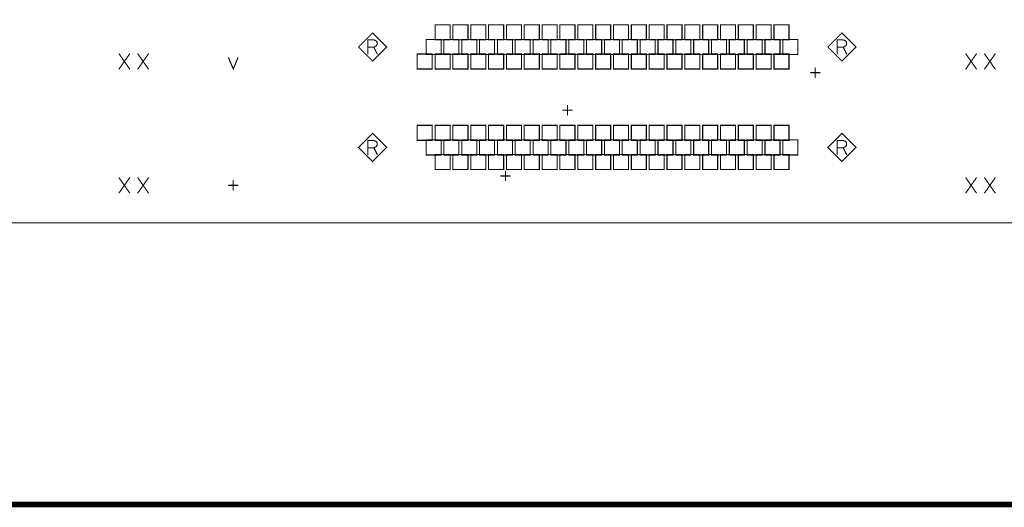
# Model space of a CAD drawing. Extents: x 28 to 61, y 24.9 to 46.
# Tile 3 of 51: x 32.5 to 37.7, y 24.9 to 27.5. Entities that reach past the tile are written whole.
import ezdxf

# ---------------------------------------------------------------- set-up
doc = ezdxf.new("R2010")
doc.units = 0
doc.layers.add('1', color=2, linetype='CONTINUOUS')

msp = doc.modelspace()

# ---------------------------------------------------------------- linework, layer by layer
at = {"layer": '1'}
for points, const_width in [([(27.97, 24.965), (60.97, 24.965), (60.97, 45.965), (27.97, 45.965), (27.97, 24.965)], 0.03), ([(29.49, 26.525), (29.55, 26.465), (46.37, 26.465), (46.43, 26.525), (46.43, 32.855), (46.37, 32.915), (29.55, 32.915), (29.49, 32.855), (29.49, 26.525)], 0.006), ([(34.407, 27.402), (34.332, 27.477), (34.257, 27.402), (34.332, 27.327), (34.407, 27.402)], 0.006), ([(34.665, 27.44), (34.745, 27.44), (34.745, 27.52), (34.665, 27.52), (34.665, 27.44)], 0.006), ([(34.76, 27.44), (34.84, 27.44), (34.84, 27.52), (34.76, 27.52), (34.76, 27.44)], 0.006), ([(34.855, 27.44), (34.935, 27.44), (34.935, 27.52), (34.855, 27.52), (34.855, 27.44)], 0.006), ([(34.95, 27.44), (35.03, 27.44), (35.03, 27.52), (34.95, 27.52), (34.95, 27.44)], 0.006), ([(35.045, 27.44), (35.125, 27.44), (35.125, 27.52), (35.045, 27.52), (35.045, 27.44)], 0.006), ([(35.14, 27.44), (35.22, 27.44), (35.22, 27.52), (35.14, 27.52), (35.14, 27.44)], 0.006), ([(35.235, 27.44), (35.315, 27.44), (35.315, 27.52), (35.235, 27.52), (35.235, 27.44)], 0.006), ([(35.33, 27.44), (35.41, 27.44), (35.41, 27.52), (35.33, 27.52), (35.33, 27.44)], 0.006), ([(35.425, 27.44), (35.505, 27.44), (35.505, 27.52), (35.425, 27.52), (35.425, 27.44)], 0.006), ([(35.52, 27.44), (35.6, 27.44), (35.6, 27.52), (35.52, 27.52), (35.52, 27.44)], 0.006), ([(35.615, 27.44), (35.695, 27.44), (35.695, 27.52), (35.615, 27.52), (35.615, 27.44)], 0.006), ([(35.71, 27.44), (35.79, 27.44), (35.79, 27.52), (35.71, 27.52), (35.71, 27.44)], 0.006), ([(35.805, 27.44), (35.885, 27.44), (35.885, 27.52), (35.805, 27.52), (35.805, 27.44)], 0.006), ([(35.9, 27.44), (35.98, 27.44), (35.98, 27.52), (35.9, 27.52), (35.9, 27.44)], 0.006), ([(35.995, 27.44), (36.075, 27.44), (36.075, 27.52), (35.995, 27.52), (35.995, 27.44)], 0.006), ([(36.09, 27.44), (36.17, 27.44), (36.17, 27.52), (36.09, 27.52), (36.09, 27.44)], 0.006), ([(36.185, 27.44), (36.265, 27.44), (36.265, 27.52), (36.185, 27.52), (36.185, 27.44)], 0.006), ([(36.28, 27.44), (36.36, 27.44), (36.36, 27.52), (36.28, 27.52), (36.28, 27.44)], 0.006), ([(36.375, 27.44), (36.455, 27.44), (36.455, 27.52), (36.375, 27.52), (36.375, 27.44)], 0.006), ([(36.47, 27.44), (36.55, 27.44), (36.55, 27.52), (36.47, 27.52), (36.47, 27.44)], 0.006), ([(36.907, 27.402), (36.832, 27.477), (36.757, 27.402), (36.832, 27.327), (36.907, 27.402)], 0.006), ([(34.307, 27.365), (34.307, 27.44), (34.339, 27.44), (34.349, 27.436), (34.355, 27.431), (34.357, 27.421), (34.355, 27.411), (34.347, 27.405), (34.339, 27.401), (34.307, 27.401)], 0.006), ([(34.617, 27.362), (34.697, 27.362), (34.697, 27.442), (34.617, 27.442), (34.617, 27.362)], 0.006), ([(34.712, 27.362), (34.792, 27.362), (34.792, 27.442), (34.712, 27.442), (34.712, 27.362)], 0.006), ([(34.807, 27.362), (34.887, 27.362), (34.887, 27.442), (34.807, 27.442), (34.807, 27.362)], 0.006), ([(34.902, 27.362), (34.982, 27.362), (34.982, 27.442), (34.902, 27.442), (34.902, 27.362)], 0.006), ([(34.997, 27.362), (35.077, 27.362), (35.077, 27.442), (34.997, 27.442), (34.997, 27.362)], 0.006), ([(35.092, 27.362), (35.172, 27.362), (35.172, 27.442), (35.092, 27.442), (35.092, 27.362)], 0.006), ([(35.187, 27.362), (35.267, 27.362), (35.267, 27.442), (35.187, 27.442), (35.187, 27.362)], 0.006), ([(35.282, 27.362), (35.362, 27.362), (35.362, 27.442), (35.282, 27.442), (35.282, 27.362)], 0.006), ([(35.377, 27.362), (35.457, 27.362), (35.457, 27.442), (35.377, 27.442), (35.377, 27.362)], 0.006), ([(35.472, 27.362), (35.552, 27.362), (35.552, 27.442), (35.472, 27.442), (35.472, 27.362)], 0.006), ([(35.567, 27.362), (35.647, 27.362), (35.647, 27.442), (35.567, 27.442), (35.567, 27.362)], 0.006), ([(35.662, 27.362), (35.742, 27.362), (35.742, 27.442), (35.662, 27.442), (35.662, 27.362)], 0.006), ([(35.757, 27.362), (35.837, 27.362), (35.837, 27.442), (35.757, 27.442), (35.757, 27.362)], 0.006), ([(35.852, 27.362), (35.932, 27.362), (35.932, 27.442), (35.852, 27.442), (35.852, 27.362)], 0.006), ([(35.947, 27.362), (36.027, 27.362), (36.027, 27.442), (35.947, 27.442), (35.947, 27.362)], 0.006), ([(36.042, 27.362), (36.122, 27.362), (36.122, 27.442), (36.042, 27.442), (36.042, 27.362)], 0.006), ([(36.137, 27.362), (36.217, 27.362), (36.217, 27.442), (36.137, 27.442), (36.137, 27.362)], 0.006), ([(36.232, 27.362), (36.312, 27.362), (36.312, 27.442), (36.232, 27.442), (36.232, 27.362)], 0.006), ([(36.327, 27.362), (36.407, 27.362), (36.407, 27.442), (36.327, 27.442), (36.327, 27.362)], 0.006), ([(36.422, 27.362), (36.502, 27.362), (36.502, 27.442), (36.422, 27.442), (36.422, 27.362)], 0.006), ([(36.517, 27.362), (36.597, 27.362), (36.597, 27.442), (36.517, 27.442), (36.517, 27.362)], 0.006), ([(36.807, 27.365), (36.807, 27.44), (36.839, 27.44), (36.849, 27.436), (36.855, 27.431), (36.857, 27.421), (36.855, 27.411), (36.847, 27.405), (36.839, 27.401), (36.807, 27.401)], 0.006), ([(34.339, 27.401), (34.357, 27.365)], 0.006), ([(36.839, 27.401), (36.857, 27.365)], 0.006), ([(32.982, 27.285), (33.038, 27.365)], 0.006), ([(32.982, 27.365), (33.038, 27.285)], 0.006), ([(33.082, 27.285), (33.138, 27.365)], 0.006), ([(33.082, 27.365), (33.138, 27.285)], 0.006), ([(33.565, 27.345), (33.59, 27.285), (33.615, 27.345)], 0.006), ([(34.57, 27.285), (34.65, 27.285), (34.65, 27.365), (34.57, 27.365), (34.57, 27.285)], 0.006), ([(34.665, 27.285), (34.745, 27.285), (34.745, 27.365), (34.665, 27.365), (34.665, 27.285)], 0.006), ([(34.76, 27.285), (34.84, 27.285), (34.84, 27.365), (34.76, 27.365), (34.76, 27.285)], 0.006), ([(34.855, 27.285), (34.935, 27.285), (34.935, 27.365), (34.855, 27.365), (34.855, 27.285)], 0.006), ([(34.95, 27.285), (35.03, 27.285), (35.03, 27.365), (34.95, 27.365), (34.95, 27.285)], 0.006), ([(35.045, 27.285), (35.125, 27.285), (35.125, 27.365), (35.045, 27.365), (35.045, 27.285)], 0.006), ([(35.14, 27.285), (35.22, 27.285), (35.22, 27.365), (35.14, 27.365), (35.14, 27.285)], 0.006), ([(35.235, 27.285), (35.315, 27.285), (35.315, 27.365), (35.235, 27.365), (35.235, 27.285)], 0.006), ([(35.33, 27.285), (35.41, 27.285), (35.41, 27.365), (35.33, 27.365), (35.33, 27.285)], 0.006), ([(35.425, 27.285), (35.505, 27.285), (35.505, 27.365), (35.425, 27.365), (35.425, 27.285)], 0.006), ([(35.52, 27.285), (35.6, 27.285), (35.6, 27.365), (35.52, 27.365), (35.52, 27.285)], 0.006), ([(35.615, 27.285), (35.695, 27.285), (35.695, 27.365), (35.615, 27.365), (35.615, 27.285)], 0.006), ([(35.71, 27.285), (35.79, 27.285), (35.79, 27.365), (35.71, 27.365), (35.71, 27.285)], 0.006), ([(35.805, 27.285), (35.885, 27.285), (35.885, 27.365), (35.805, 27.365), (35.805, 27.285)], 0.006), ([(35.9, 27.285), (35.98, 27.285), (35.98, 27.365), (35.9, 27.365), (35.9, 27.285)], 0.006), ([(35.995, 27.285), (36.075, 27.285), (36.075, 27.365), (35.995, 27.365), (35.995, 27.285)], 0.006), ([(36.09, 27.285), (36.17, 27.285), (36.17, 27.365), (36.09, 27.365), (36.09, 27.285)], 0.006), ([(36.185, 27.285), (36.265, 27.285), (36.265, 27.365), (36.185, 27.365), (36.185, 27.285)], 0.006), ([(36.28, 27.285), (36.36, 27.285), (36.36, 27.365), (36.28, 27.365), (36.28, 27.285)], 0.006), ([(36.375, 27.285), (36.455, 27.285), (36.455, 27.365), (36.375, 27.365), (36.375, 27.285)], 0.006), ([(36.47, 27.285), (36.55, 27.285), (36.55, 27.365), (36.47, 27.365), (36.47, 27.285)], 0.006), ([(37.492, 27.285), (37.548, 27.365)], 0.006), ([(37.492, 27.365), (37.548, 27.285)], 0.006), ([(37.592, 27.285), (37.648, 27.365)], 0.006), ([(37.592, 27.365), (37.648, 27.285)], 0.006), ([(36.69, 27.24), (36.69, 27.29)], 0.006), ([(36.665, 27.265), (36.715, 27.265)], 0.006), ([(35.345, 27.065), (35.395, 27.065)], 0.006), ([(35.37, 27.04), (35.37, 27.09)], 0.006), ([(34.57, 26.905), (34.65, 26.905), (34.65, 26.985), (34.57, 26.985), (34.57, 26.905)], 0.006), ([(34.665, 26.905), (34.745, 26.905), (34.745, 26.985), (34.665, 26.985), (34.665, 26.905)], 0.006), ([(34.76, 26.905), (34.84, 26.905), (34.84, 26.985), (34.76, 26.985), (34.76, 26.905)], 0.006), ([(34.855, 26.905), (34.935, 26.905), (34.935, 26.985), (34.855, 26.985), (34.855, 26.905)], 0.006), ([(34.95, 26.905), (35.03, 26.905), (35.03, 26.985), (34.95, 26.985), (34.95, 26.905)], 0.006), ([(35.045, 26.905), (35.125, 26.905), (35.125, 26.985), (35.045, 26.985), (35.045, 26.905)], 0.006), ([(35.14, 26.905), (35.22, 26.905), (35.22, 26.985), (35.14, 26.985), (35.14, 26.905)], 0.006), ([(35.235, 26.905), (35.315, 26.905), (35.315, 26.985), (35.235, 26.985), (35.235, 26.905)], 0.006), ([(35.33, 26.905), (35.41, 26.905), (35.41, 26.985), (35.33, 26.985), (35.33, 26.905)], 0.006), ([(35.425, 26.905), (35.505, 26.905), (35.505, 26.985), (35.425, 26.985), (35.425, 26.905)], 0.006), ([(35.52, 26.905), (35.6, 26.905), (35.6, 26.985), (35.52, 26.985), (35.52, 26.905)], 0.006), ([(35.615, 26.905), (35.695, 26.905), (35.695, 26.985), (35.615, 26.985), (35.615, 26.905)], 0.006), ([(35.71, 26.905), (35.79, 26.905), (35.79, 26.985), (35.71, 26.985), (35.71, 26.905)], 0.006), ([(35.805, 26.905), (35.885, 26.905), (35.885, 26.985), (35.805, 26.985), (35.805, 26.905)], 0.006), ([(35.9, 26.905), (35.98, 26.905), (35.98, 26.985), (35.9, 26.985), (35.9, 26.905)], 0.006), ([(35.995, 26.905), (36.075, 26.905), (36.075, 26.985), (35.995, 26.985), (35.995, 26.905)], 0.006), ([(36.09, 26.905), (36.17, 26.905), (36.17, 26.985), (36.09, 26.985), (36.09, 26.905)], 0.006), ([(36.185, 26.905), (36.265, 26.905), (36.265, 26.985), (36.185, 26.985), (36.185, 26.905)], 0.006), ([(36.28, 26.905), (36.36, 26.905), (36.36, 26.985), (36.28, 26.985), (36.28, 26.905)], 0.006), ([(36.375, 26.905), (36.455, 26.905), (36.455, 26.985), (36.375, 26.985), (36.375, 26.905)], 0.006), ([(36.47, 26.905), (36.55, 26.905), (36.55, 26.985), (36.47, 26.985), (36.47, 26.905)], 0.006), ([(34.407, 26.867), (34.332, 26.942), (34.257, 26.867), (34.332, 26.792), (34.407, 26.867)], 0.006), ([(34.307, 26.829), (34.307, 26.904), (34.339, 26.904), (34.349, 26.9), (34.355, 26.895), (34.357, 26.885), (34.355, 26.875), (34.347, 26.869), (34.339, 26.865), (34.307, 26.865)], 0.006), ([(34.617, 26.827), (34.697, 26.827), (34.697, 26.907), (34.617, 26.907), (34.617, 26.827)], 0.006), ([(34.712, 26.827), (34.792, 26.827), (34.792, 26.907), (34.712, 26.907), (34.712, 26.827)], 0.006), ([(34.807, 26.827), (34.887, 26.827), (34.887, 26.907), (34.807, 26.907), (34.807, 26.827)], 0.006), ([(34.902, 26.827), (34.982, 26.827), (34.982, 26.907), (34.902, 26.907), (34.902, 26.827)], 0.006), ([(34.997, 26.827), (35.077, 26.827), (35.077, 26.907), (34.997, 26.907), (34.997, 26.827)], 0.006), ([(35.092, 26.827), (35.172, 26.827), (35.172, 26.907), (35.092, 26.907), (35.092, 26.827)], 0.006), ([(35.187, 26.827), (35.267, 26.827), (35.267, 26.907), (35.187, 26.907), (35.187, 26.827)], 0.006), ([(35.282, 26.827), (35.362, 26.827), (35.362, 26.907), (35.282, 26.907), (35.282, 26.827)], 0.006), ([(35.377, 26.827), (35.457, 26.827), (35.457, 26.907), (35.377, 26.907), (35.377, 26.827)], 0.006), ([(35.472, 26.827), (35.552, 26.827), (35.552, 26.907), (35.472, 26.907), (35.472, 26.827)], 0.006), ([(35.567, 26.827), (35.647, 26.827), (35.647, 26.907), (35.567, 26.907), (35.567, 26.827)], 0.006), ([(35.662, 26.827), (35.742, 26.827), (35.742, 26.907), (35.662, 26.907), (35.662, 26.827)], 0.006), ([(35.757, 26.827), (35.837, 26.827), (35.837, 26.907), (35.757, 26.907), (35.757, 26.827)], 0.006), ([(35.852, 26.827), (35.932, 26.827), (35.932, 26.907), (35.852, 26.907), (35.852, 26.827)], 0.006), ([(35.947, 26.827), (36.027, 26.827), (36.027, 26.907), (35.947, 26.907), (35.947, 26.827)], 0.006), ([(36.042, 26.827), (36.122, 26.827), (36.122, 26.907), (36.042, 26.907), (36.042, 26.827)], 0.006), ([(36.137, 26.827), (36.217, 26.827), (36.217, 26.907), (36.137, 26.907), (36.137, 26.827)], 0.006), ([(36.232, 26.827), (36.312, 26.827), (36.312, 26.907), (36.232, 26.907), (36.232, 26.827)], 0.006), ([(36.327, 26.827), (36.407, 26.827), (36.407, 26.907), (36.327, 26.907), (36.327, 26.827)], 0.006), ([(36.422, 26.827), (36.502, 26.827), (36.502, 26.907), (36.422, 26.907), (36.422, 26.827)], 0.006), ([(36.517, 26.827), (36.597, 26.827), (36.597, 26.907), (36.517, 26.907), (36.517, 26.827)], 0.006), ([(36.907, 26.867), (36.832, 26.942), (36.757, 26.867), (36.832, 26.792), (36.907, 26.867)], 0.006), ([(36.807, 26.829), (36.807, 26.904), (36.839, 26.904), (36.849, 26.9), (36.855, 26.895), (36.857, 26.885), (36.855, 26.875), (36.847, 26.869), (36.839, 26.865), (36.807, 26.865)], 0.006), ([(34.339, 26.865), (34.357, 26.829)], 0.006), ([(36.839, 26.865), (36.857, 26.829)], 0.006), ([(34.665, 26.749), (34.745, 26.749), (34.745, 26.829), (34.665, 26.829), (34.665, 26.749)], 0.006), ([(34.76, 26.749), (34.84, 26.749), (34.84, 26.829), (34.76, 26.829), (34.76, 26.749)], 0.006), ([(34.855, 26.749), (34.935, 26.749), (34.935, 26.829), (34.855, 26.829), (34.855, 26.749)], 0.006), ([(34.95, 26.749), (35.03, 26.749), (35.03, 26.829), (34.95, 26.829), (34.95, 26.749)], 0.006), ([(35.045, 26.749), (35.125, 26.749), (35.125, 26.829), (35.045, 26.829), (35.045, 26.749)], 0.006), ([(35.14, 26.749), (35.22, 26.749), (35.22, 26.829), (35.14, 26.829), (35.14, 26.749)], 0.006), ([(35.235, 26.749), (35.315, 26.749), (35.315, 26.829), (35.235, 26.829), (35.235, 26.749)], 0.006), ([(35.33, 26.749), (35.41, 26.749), (35.41, 26.829), (35.33, 26.829), (35.33, 26.749)], 0.006), ([(35.425, 26.749), (35.505, 26.749), (35.505, 26.829), (35.425, 26.829), (35.425, 26.749)], 0.006), ([(35.52, 26.749), (35.6, 26.749), (35.6, 26.829), (35.52, 26.829), (35.52, 26.749)], 0.006), ([(35.615, 26.749), (35.695, 26.749), (35.695, 26.829), (35.615, 26.829), (35.615, 26.749)], 0.006), ([(35.71, 26.749), (35.79, 26.749), (35.79, 26.829), (35.71, 26.829), (35.71, 26.749)], 0.006), ([(35.805, 26.749), (35.885, 26.749), (35.885, 26.829), (35.805, 26.829), (35.805, 26.749)], 0.006), ([(35.9, 26.749), (35.98, 26.749), (35.98, 26.829), (35.9, 26.829), (35.9, 26.749)], 0.006), ([(35.995, 26.749), (36.075, 26.749), (36.075, 26.829), (35.995, 26.829), (35.995, 26.749)], 0.006), ([(36.09, 26.749), (36.17, 26.749), (36.17, 26.829), (36.09, 26.829), (36.09, 26.749)], 0.006), ([(36.185, 26.749), (36.265, 26.749), (36.265, 26.829), (36.185, 26.829), (36.185, 26.749)], 0.006), ([(36.28, 26.749), (36.36, 26.749), (36.36, 26.829), (36.28, 26.829), (36.28, 26.749)], 0.006), ([(36.375, 26.749), (36.455, 26.749), (36.455, 26.829), (36.375, 26.829), (36.375, 26.749)], 0.006), ([(36.47, 26.749), (36.55, 26.749), (36.55, 26.829), (36.47, 26.829), (36.47, 26.749)], 0.006), ([(32.982, 26.625), (33.038, 26.705)], 0.006), ([(32.982, 26.705), (33.038, 26.625)], 0.006), ([(33.082, 26.625), (33.138, 26.705)], 0.006), ([(33.082, 26.705), (33.138, 26.625)], 0.006), ([(35.015, 26.715), (35.065, 26.715)], 0.006), ([(35.04, 26.69), (35.04, 26.74)], 0.006), ([(37.492, 26.625), (37.548, 26.705)], 0.006), ([(37.492, 26.705), (37.548, 26.625)], 0.006), ([(37.592, 26.625), (37.648, 26.705)], 0.006), ([(37.592, 26.705), (37.648, 26.625)], 0.006), ([(33.565, 26.665), (33.615, 26.665)], 0.006), ([(33.59, 26.64), (33.59, 26.69)], 0.006)]:
    msp.add_lwpolyline(points, dxfattribs=dict(at, const_width=const_width))
at = {"layer": '1', "const_width": 0.003}
for points in [[(34.6665, 27.44, 1), (34.6635, 27.44, 1)], [(34.6665, 27.44, 1), (34.6635, 27.44, 1)], [(34.7615, 27.44, 1), (34.7585, 27.44, 1)], [(34.7615, 27.44, 1), (34.7585, 27.44, 1)], [(34.8565, 27.44, 1), (34.8535, 27.44, 1)], [(34.8565, 27.44, 1), (34.8535, 27.44, 1)], [(34.9515, 27.44, 1), (34.9485, 27.44, 1)], [(34.9515, 27.44, 1), (34.9485, 27.44, 1)], [(35.0465, 27.44, 1), (35.0435, 27.44, 1)], [(35.0465, 27.44, 1), (35.0435, 27.44, 1)], [(35.1415, 27.44, 1), (35.1385, 27.44, 1)], [(35.1415, 27.44, 1), (35.1385, 27.44, 1)], [(35.2365, 27.44, 1), (35.2335, 27.44, 1)], [(35.2365, 27.44, 1), (35.2335, 27.44, 1)], [(35.3315, 27.44, 1), (35.3285, 27.44, 1)], [(35.3315, 27.44, 1), (35.3285, 27.44, 1)], [(35.4265, 27.44, 1), (35.4235, 27.44, 1)], [(35.4265, 27.44, 1), (35.4235, 27.44, 1)], [(35.5215, 27.44, 1), (35.5185, 27.44, 1)], [(35.5215, 27.44, 1), (35.5185, 27.44, 1)], [(35.6165, 27.44, 1), (35.6135, 27.44, 1)], [(35.6165, 27.44, 1), (35.6135, 27.44, 1)], [(35.7115, 27.44, 1), (35.7085, 27.44, 1)], [(35.7115, 27.44, 1), (35.7085, 27.44, 1)], [(35.8065, 27.44, 1), (35.8035, 27.44, 1)], [(35.8065, 27.44, 1), (35.8035, 27.44, 1)], [(35.9015, 27.44, 1), (35.8985, 27.44, 1)], [(35.9015, 27.44, 1), (35.8985, 27.44, 1)], [(35.9965, 27.44, 1), (35.9935, 27.44, 1)], [(35.9965, 27.44, 1), (35.9935, 27.44, 1)], [(36.0915, 27.44, 1), (36.0885, 27.44, 1)], [(36.0915, 27.44, 1), (36.0885, 27.44, 1)], [(36.1865, 27.44, 1), (36.1835, 27.44, 1)], [(36.1865, 27.44, 1), (36.1835, 27.44, 1)], [(36.2815, 27.44, 1), (36.2785, 27.44, 1)], [(36.2815, 27.44, 1), (36.2785, 27.44, 1)], [(36.3765, 27.44, 1), (36.3735, 27.44, 1)], [(36.3765, 27.44, 1), (36.3735, 27.44, 1)], [(36.4715, 27.44, 1), (36.4685, 27.44, 1)], [(36.4715, 27.44, 1), (36.4685, 27.44, 1)], [(34.3085, 27.401, 1), (34.3055, 27.401, 1)], [(34.3405, 27.401, 1), (34.3375, 27.401, 1)], [(34.4085, 27.402, 1), (34.4055, 27.402, 1)], [(34.4085, 27.402, 1), (34.4055, 27.402, 1)], [(36.8085, 27.401, 1), (36.8055, 27.401, 1)], [(36.8405, 27.401, 1), (36.8375, 27.401, 1)], [(36.9085, 27.402, 1), (36.9055, 27.402, 1)], [(36.9085, 27.402, 1), (36.9055, 27.402, 1)], [(32.9835, 27.365, 1), (32.9805, 27.365, 1)], [(33.0395, 27.365, 1), (33.0365, 27.365, 1)], [(33.0835, 27.365, 1), (33.0805, 27.365, 1)], [(33.1395, 27.365, 1), (33.1365, 27.365, 1)], [(33.5665, 27.345, 1), (33.5635, 27.345, 1)], [(33.6165, 27.345, 1), (33.6135, 27.345, 1)], [(34.3085, 27.365, 1), (34.3055, 27.365, 1)], [(34.3585, 27.365, 1), (34.3555, 27.365, 1)], [(34.6185, 27.362, 1), (34.6155, 27.362, 1)], [(34.6185, 27.362, 1), (34.6155, 27.362, 1)], [(34.7135, 27.362, 1), (34.7105, 27.362, 1)], [(34.7135, 27.362, 1), (34.7105, 27.362, 1)], [(34.8085, 27.362, 1), (34.8055, 27.362, 1)], [(34.8085, 27.362, 1), (34.8055, 27.362, 1)], [(34.9035, 27.362, 1), (34.9005, 27.362, 1)], [(34.9035, 27.362, 1), (34.9005, 27.362, 1)], [(34.9985, 27.362, 1), (34.9955, 27.362, 1)], [(34.9985, 27.362, 1), (34.9955, 27.362, 1)], [(35.0935, 27.362, 1), (35.0905, 27.362, 1)], [(35.0935, 27.362, 1), (35.0905, 27.362, 1)], [(35.1885, 27.362, 1), (35.1855, 27.362, 1)], [(35.1885, 27.362, 1), (35.1855, 27.362, 1)], [(35.2835, 27.362, 1), (35.2805, 27.362, 1)], [(35.2835, 27.362, 1), (35.2805, 27.362, 1)], [(35.3785, 27.362, 1), (35.3755, 27.362, 1)], [(35.3785, 27.362, 1), (35.3755, 27.362, 1)], [(35.4735, 27.362, 1), (35.4705, 27.362, 1)], [(35.4735, 27.362, 1), (35.4705, 27.362, 1)], [(35.5685, 27.362, 1), (35.5655, 27.362, 1)], [(35.5685, 27.362, 1), (35.5655, 27.362, 1)], [(35.6635, 27.362, 1), (35.6605, 27.362, 1)], [(35.6635, 27.362, 1), (35.6605, 27.362, 1)], [(35.7585, 27.362, 1), (35.7555, 27.362, 1)], [(35.7585, 27.362, 1), (35.7555, 27.362, 1)], [(35.8535, 27.362, 1), (35.8505, 27.362, 1)], [(35.8535, 27.362, 1), (35.8505, 27.362, 1)], [(35.9485, 27.362, 1), (35.9455, 27.362, 1)], [(35.9485, 27.362, 1), (35.9455, 27.362, 1)], [(36.0435, 27.362, 1), (36.0405, 27.362, 1)], [(36.0435, 27.362, 1), (36.0405, 27.362, 1)], [(36.1385, 27.362, 1), (36.1355, 27.362, 1)], [(36.1385, 27.362, 1), (36.1355, 27.362, 1)], [(36.2335, 27.362, 1), (36.2305, 27.362, 1)], [(36.2335, 27.362, 1), (36.2305, 27.362, 1)], [(36.3285, 27.362, 1), (36.3255, 27.362, 1)], [(36.3285, 27.362, 1), (36.3255, 27.362, 1)], [(36.4235, 27.362, 1), (36.4205, 27.362, 1)], [(36.4235, 27.362, 1), (36.4205, 27.362, 1)], [(36.5185, 27.362, 1), (36.5155, 27.362, 1)], [(36.5185, 27.362, 1), (36.5155, 27.362, 1)], [(36.8085, 27.365, 1), (36.8055, 27.365, 1)], [(36.8585, 27.365, 1), (36.8555, 27.365, 1)], [(37.4935, 27.365, 1), (37.4905, 27.365, 1)], [(37.5495, 27.365, 1), (37.5465, 27.365, 1)], [(37.5935, 27.365, 1), (37.5905, 27.365, 1)], [(37.6495, 27.365, 1), (37.6465, 27.365, 1)], [(32.9835, 27.285, 1), (32.9805, 27.285, 1)], [(33.0395, 27.285, 1), (33.0365, 27.285, 1)], [(33.0835, 27.285, 1), (33.0805, 27.285, 1)], [(33.1395, 27.285, 1), (33.1365, 27.285, 1)], [(34.5715, 27.285, 1), (34.5685, 27.285, 1)], [(34.5715, 27.285, 1), (34.5685, 27.285, 1)], [(34.6665, 27.285, 1), (34.6635, 27.285, 1)], [(34.6665, 27.285, 1), (34.6635, 27.285, 1)], [(34.7615, 27.285, 1), (34.7585, 27.285, 1)], [(34.7615, 27.285, 1), (34.7585, 27.285, 1)], [(34.8565, 27.285, 1), (34.8535, 27.285, 1)], [(34.8565, 27.285, 1), (34.8535, 27.285, 1)], [(34.9515, 27.285, 1), (34.9485, 27.285, 1)], [(34.9515, 27.285, 1), (34.9485, 27.285, 1)], [(35.0465, 27.285, 1), (35.0435, 27.285, 1)], [(35.0465, 27.285, 1), (35.0435, 27.285, 1)], [(35.1415, 27.285, 1), (35.1385, 27.285, 1)], [(35.1415, 27.285, 1), (35.1385, 27.285, 1)], [(35.2365, 27.285, 1), (35.2335, 27.285, 1)], [(35.2365, 27.285, 1), (35.2335, 27.285, 1)], [(35.3315, 27.285, 1), (35.3285, 27.285, 1)], [(35.3315, 27.285, 1), (35.3285, 27.285, 1)], [(35.4265, 27.285, 1), (35.4235, 27.285, 1)], [(35.4265, 27.285, 1), (35.4235, 27.285, 1)], [(35.5215, 27.285, 1), (35.5185, 27.285, 1)], [(35.5215, 27.285, 1), (35.5185, 27.285, 1)], [(35.6165, 27.285, 1), (35.6135, 27.285, 1)], [(35.6165, 27.285, 1), (35.6135, 27.285, 1)], [(35.7115, 27.285, 1), (35.7085, 27.285, 1)], [(35.7115, 27.285, 1), (35.7085, 27.285, 1)], [(35.8065, 27.285, 1), (35.8035, 27.285, 1)], [(35.8065, 27.285, 1), (35.8035, 27.285, 1)], [(35.9015, 27.285, 1), (35.8985, 27.285, 1)], [(35.9015, 27.285, 1), (35.8985, 27.285, 1)], [(35.9965, 27.285, 1), (35.9935, 27.285, 1)], [(35.9965, 27.285, 1), (35.9935, 27.285, 1)], [(36.0915, 27.285, 1), (36.0885, 27.285, 1)], [(36.0915, 27.285, 1), (36.0885, 27.285, 1)], [(36.1865, 27.285, 1), (36.1835, 27.285, 1)], [(36.1865, 27.285, 1), (36.1835, 27.285, 1)], [(36.2815, 27.285, 1), (36.2785, 27.285, 1)], [(36.2815, 27.285, 1), (36.2785, 27.285, 1)], [(36.3765, 27.285, 1), (36.3735, 27.285, 1)], [(36.3765, 27.285, 1), (36.3735, 27.285, 1)], [(36.4715, 27.285, 1), (36.4685, 27.285, 1)], [(36.4715, 27.285, 1), (36.4685, 27.285, 1)], [(36.6915, 27.29, 1), (36.6885, 27.29, 1)], [(37.4935, 27.285, 1), (37.4905, 27.285, 1)], [(37.5495, 27.285, 1), (37.5465, 27.285, 1)], [(37.5935, 27.285, 1), (37.5905, 27.285, 1)], [(37.6495, 27.285, 1), (37.6465, 27.285, 1)], [(36.6665, 27.265, 1), (36.6635, 27.265, 1)], [(36.6915, 27.24, 1), (36.6885, 27.24, 1)], [(36.7165, 27.265, 1), (36.7135, 27.265, 1)], [(35.3465, 27.065, 1), (35.3435, 27.065, 1)], [(35.3715, 27.09, 1), (35.3685, 27.09, 1)], [(35.3965, 27.065, 1), (35.3935, 27.065, 1)], [(35.3715, 27.04, 1), (35.3685, 27.04, 1)], [(34.5715, 26.905, 1), (34.5685, 26.905, 1)], [(34.5715, 26.905, 1), (34.5685, 26.905, 1)], [(34.6665, 26.905, 1), (34.6635, 26.905, 1)], [(34.6665, 26.905, 1), (34.6635, 26.905, 1)], [(34.7615, 26.905, 1), (34.7585, 26.905, 1)], [(34.7615, 26.905, 1), (34.7585, 26.905, 1)], [(34.8565, 26.905, 1), (34.8535, 26.905, 1)], [(34.8565, 26.905, 1), (34.8535, 26.905, 1)], [(34.9515, 26.905, 1), (34.9485, 26.905, 1)], [(34.9515, 26.905, 1), (34.9485, 26.905, 1)], [(35.0465, 26.905, 1), (35.0435, 26.905, 1)], [(35.0465, 26.905, 1), (35.0435, 26.905, 1)], [(35.1415, 26.905, 1), (35.1385, 26.905, 1)], [(35.1415, 26.905, 1), (35.1385, 26.905, 1)], [(35.2365, 26.905, 1), (35.2335, 26.905, 1)], [(35.2365, 26.905, 1), (35.2335, 26.905, 1)], [(35.3315, 26.905, 1), (35.3285, 26.905, 1)], [(35.3315, 26.905, 1), (35.3285, 26.905, 1)], [(35.4265, 26.905, 1), (35.4235, 26.905, 1)], [(35.4265, 26.905, 1), (35.4235, 26.905, 1)], [(35.5215, 26.905, 1), (35.5185, 26.905, 1)], [(35.5215, 26.905, 1), (35.5185, 26.905, 1)], [(35.6165, 26.905, 1), (35.6135, 26.905, 1)], [(35.6165, 26.905, 1), (35.6135, 26.905, 1)], [(35.7115, 26.905, 1), (35.7085, 26.905, 1)], [(35.7115, 26.905, 1), (35.7085, 26.905, 1)], [(35.8065, 26.905, 1), (35.8035, 26.905, 1)], [(35.8065, 26.905, 1), (35.8035, 26.905, 1)], [(35.9015, 26.905, 1), (35.8985, 26.905, 1)], [(35.9015, 26.905, 1), (35.8985, 26.905, 1)], [(35.9965, 26.905, 1), (35.9935, 26.905, 1)], [(35.9965, 26.905, 1), (35.9935, 26.905, 1)], [(36.0915, 26.905, 1), (36.0885, 26.905, 1)], [(36.0915, 26.905, 1), (36.0885, 26.905, 1)], [(36.1865, 26.905, 1), (36.1835, 26.905, 1)], [(36.1865, 26.905, 1), (36.1835, 26.905, 1)], [(36.2815, 26.905, 1), (36.2785, 26.905, 1)], [(36.2815, 26.905, 1), (36.2785, 26.905, 1)], [(36.3765, 26.905, 1), (36.3735, 26.905, 1)], [(36.3765, 26.905, 1), (36.3735, 26.905, 1)], [(36.4715, 26.905, 1), (36.4685, 26.905, 1)], [(36.4715, 26.905, 1), (36.4685, 26.905, 1)], [(34.3085, 26.865, 1), (34.3055, 26.865, 1)], [(34.3405, 26.865, 1), (34.3375, 26.865, 1)], [(34.4085, 26.867, 1), (34.4055, 26.867, 1)], [(34.4085, 26.867, 1), (34.4055, 26.867, 1)], [(36.8085, 26.865, 1), (36.8055, 26.865, 1)], [(36.8405, 26.865, 1), (36.8375, 26.865, 1)], [(36.9085, 26.867, 1), (36.9055, 26.867, 1)], [(36.9085, 26.867, 1), (36.9055, 26.867, 1)], [(34.3085, 26.829, 1), (34.3055, 26.829, 1)], [(34.3585, 26.829, 1), (34.3555, 26.829, 1)], [(34.6185, 26.827, 1), (34.6155, 26.827, 1)], [(34.6185, 26.827, 1), (34.6155, 26.827, 1)], [(34.7135, 26.827, 1), (34.7105, 26.827, 1)], [(34.7135, 26.827, 1), (34.7105, 26.827, 1)], [(34.8085, 26.827, 1), (34.8055, 26.827, 1)], [(34.8085, 26.827, 1), (34.8055, 26.827, 1)], [(34.9035, 26.827, 1), (34.9005, 26.827, 1)], [(34.9035, 26.827, 1), (34.9005, 26.827, 1)], [(34.9985, 26.827, 1), (34.9955, 26.827, 1)], [(34.9985, 26.827, 1), (34.9955, 26.827, 1)], [(35.0935, 26.827, 1), (35.0905, 26.827, 1)], [(35.0935, 26.827, 1), (35.0905, 26.827, 1)], [(35.1885, 26.827, 1), (35.1855, 26.827, 1)], [(35.1885, 26.827, 1), (35.1855, 26.827, 1)], [(35.2835, 26.827, 1), (35.2805, 26.827, 1)], [(35.2835, 26.827, 1), (35.2805, 26.827, 1)], [(35.3785, 26.827, 1), (35.3755, 26.827, 1)], [(35.3785, 26.827, 1), (35.3755, 26.827, 1)], [(35.4735, 26.827, 1), (35.4705, 26.827, 1)], [(35.4735, 26.827, 1), (35.4705, 26.827, 1)], [(35.5685, 26.827, 1), (35.5655, 26.827, 1)], [(35.5685, 26.827, 1), (35.5655, 26.827, 1)], [(35.6635, 26.827, 1), (35.6605, 26.827, 1)], [(35.6635, 26.827, 1), (35.6605, 26.827, 1)], [(35.7585, 26.827, 1), (35.7555, 26.827, 1)], [(35.7585, 26.827, 1), (35.7555, 26.827, 1)], [(35.8535, 26.827, 1), (35.8505, 26.827, 1)], [(35.8535, 26.827, 1), (35.8505, 26.827, 1)], [(35.9485, 26.827, 1), (35.9455, 26.827, 1)], [(35.9485, 26.827, 1), (35.9455, 26.827, 1)], [(36.0435, 26.827, 1), (36.0405, 26.827, 1)], [(36.0435, 26.827, 1), (36.0405, 26.827, 1)], [(36.1385, 26.827, 1), (36.1355, 26.827, 1)], [(36.1385, 26.827, 1), (36.1355, 26.827, 1)], [(36.2335, 26.827, 1), (36.2305, 26.827, 1)], [(36.2335, 26.827, 1), (36.2305, 26.827, 1)], [(36.3285, 26.827, 1), (36.3255, 26.827, 1)], [(36.3285, 26.827, 1), (36.3255, 26.827, 1)], [(36.4235, 26.827, 1), (36.4205, 26.827, 1)], [(36.4235, 26.827, 1), (36.4205, 26.827, 1)], [(36.5185, 26.827, 1), (36.5155, 26.827, 1)], [(36.5185, 26.827, 1), (36.5155, 26.827, 1)], [(36.8085, 26.829, 1), (36.8055, 26.829, 1)], [(36.8585, 26.829, 1), (36.8555, 26.829, 1)], [(34.6665, 26.749, 1), (34.6635, 26.749, 1)], [(34.6665, 26.749, 1), (34.6635, 26.749, 1)], [(34.7615, 26.749, 1), (34.7585, 26.749, 1)], [(34.7615, 26.749, 1), (34.7585, 26.749, 1)], [(34.8565, 26.749, 1), (34.8535, 26.749, 1)], [(34.8565, 26.749, 1), (34.8535, 26.749, 1)], [(34.9515, 26.749, 1), (34.9485, 26.749, 1)], [(34.9515, 26.749, 1), (34.9485, 26.749, 1)], [(35.0465, 26.749, 1), (35.0435, 26.749, 1)], [(35.0465, 26.749, 1), (35.0435, 26.749, 1)], [(35.1415, 26.749, 1), (35.1385, 26.749, 1)], [(35.1415, 26.749, 1), (35.1385, 26.749, 1)], [(35.2365, 26.749, 1), (35.2335, 26.749, 1)], [(35.2365, 26.749, 1), (35.2335, 26.749, 1)], [(35.3315, 26.749, 1), (35.3285, 26.749, 1)], [(35.3315, 26.749, 1), (35.3285, 26.749, 1)], [(35.4265, 26.749, 1), (35.4235, 26.749, 1)], [(35.4265, 26.749, 1), (35.4235, 26.749, 1)], [(35.5215, 26.749, 1), (35.5185, 26.749, 1)], [(35.5215, 26.749, 1), (35.5185, 26.749, 1)], [(35.6165, 26.749, 1), (35.6135, 26.749, 1)], [(35.6165, 26.749, 1), (35.6135, 26.749, 1)], [(35.7115, 26.749, 1), (35.7085, 26.749, 1)], [(35.7115, 26.749, 1), (35.7085, 26.749, 1)], [(35.8065, 26.749, 1), (35.8035, 26.749, 1)], [(35.8065, 26.749, 1), (35.8035, 26.749, 1)], [(35.9015, 26.749, 1), (35.8985, 26.749, 1)], [(35.9015, 26.749, 1), (35.8985, 26.749, 1)], [(35.9965, 26.749, 1), (35.9935, 26.749, 1)], [(35.9965, 26.749, 1), (35.9935, 26.749, 1)], [(36.0915, 26.749, 1), (36.0885, 26.749, 1)], [(36.0915, 26.749, 1), (36.0885, 26.749, 1)], [(36.1865, 26.749, 1), (36.1835, 26.749, 1)], [(36.1865, 26.749, 1), (36.1835, 26.749, 1)], [(36.2815, 26.749, 1), (36.2785, 26.749, 1)], [(36.2815, 26.749, 1), (36.2785, 26.749, 1)], [(36.3765, 26.749, 1), (36.3735, 26.749, 1)], [(36.3765, 26.749, 1), (36.3735, 26.749, 1)], [(36.4715, 26.749, 1), (36.4685, 26.749, 1)], [(36.4715, 26.749, 1), (36.4685, 26.749, 1)], [(32.9835, 26.705, 1), (32.9805, 26.705, 1)], [(33.0395, 26.705, 1), (33.0365, 26.705, 1)], [(33.0835, 26.705, 1), (33.0805, 26.705, 1)], [(33.1395, 26.705, 1), (33.1365, 26.705, 1)], [(35.0165, 26.715, 1), (35.0135, 26.715, 1)], [(35.0415, 26.74, 1), (35.0385, 26.74, 1)], [(35.0665, 26.715, 1), (35.0635, 26.715, 1)], [(37.4935, 26.705, 1), (37.4905, 26.705, 1)], [(37.5495, 26.705, 1), (37.5465, 26.705, 1)], [(37.5935, 26.705, 1), (37.5905, 26.705, 1)], [(37.6495, 26.705, 1), (37.6465, 26.705, 1)], [(33.5665, 26.665, 1), (33.5635, 26.665, 1)], [(33.5915, 26.69, 1), (33.5885, 26.69, 1)], [(33.5915, 26.64, 1), (33.5885, 26.64, 1)], [(33.6165, 26.665, 1), (33.6135, 26.665, 1)], [(35.0415, 26.69, 1), (35.0385, 26.69, 1)], [(32.9835, 26.625, 1), (32.9805, 26.625, 1)], [(33.0395, 26.625, 1), (33.0365, 26.625, 1)], [(33.0835, 26.625, 1), (33.0805, 26.625, 1)], [(33.1395, 26.625, 1), (33.1365, 26.625, 1)], [(37.4935, 26.625, 1), (37.4905, 26.625, 1)], [(37.5495, 26.625, 1), (37.5465, 26.625, 1)], [(37.5935, 26.625, 1), (37.5905, 26.625, 1)], [(37.6495, 26.625, 1), (37.6465, 26.625, 1)]]:
    msp.add_lwpolyline(points, format="xyb", close=True, dxfattribs=at)

doc.saveas('drawing.dxf')
